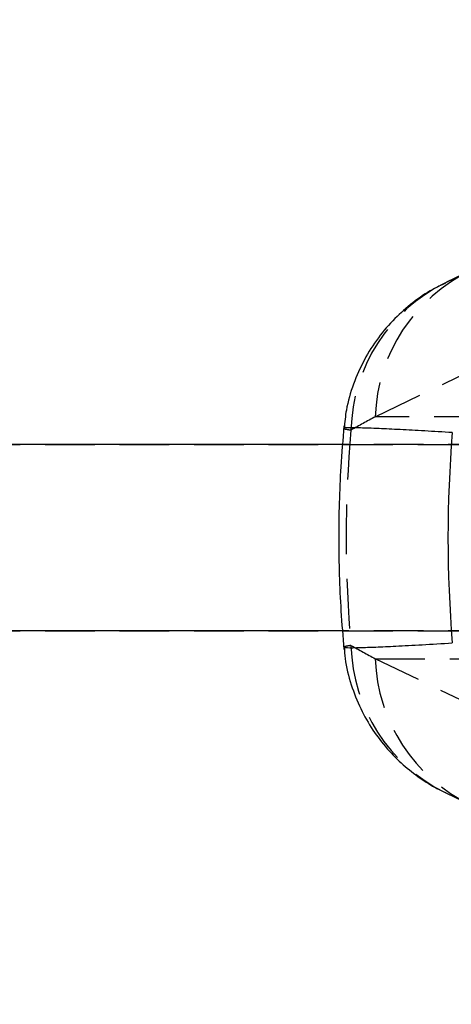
# Model space of a CAD drawing. Extents: x 70 to 753, y 26 to 580.
# Tile 3 of 18: x 306 to 328, y 74 to 124. Entities that reach past the tile are written whole.
import ezdxf

# ---------------------------------------------------------------- set-up
doc = ezdxf.new("R2010")
doc.units = 0
doc.header["$LTSCALE"] = 2
doc.linetypes.add('HIDDEN', pattern=[1.905, 1.27, -0.635])
doc.layers.get('0').update_dxf_attribs({"linetype": 'CONTINUOUS'})
doc.styles.add('SLDTEXTSTYLE0', font='TXT', dxfattribs={"width": 0.75})
doc.dimstyles.new('SLDDIMSTYLE0', dxfattribs={"dimtxt": 7, "dimasz": 6.604, "dimexe": 0, "dimexo": 0.0625, "dimgap": 1.75, "dimtad": 1, "dimdec": 0, "dimrnd": 1e-09, "dimzin": 12, "dimtxsty": 'SLDTEXTSTYLE0', "dimsah": 1, "dimcen": 0.09, "dimazin": 3, "dimtfac": 1, "dimtdec": 0, "dimtofl": 0, "dimtmove": 0, "dimatfit": 3, "dimtolj": 1, "dimtzin": 12})
doc.dimstyles.new('SLDDIMSTYLE2', dxfattribs={"dimtxt": 7, "dimasz": 6.604, "dimexe": 0, "dimexo": 0.0625, "dimgap": 1.75, "dimtad": 1, "dimdec": 3, "dimrnd": 1e-09, "dimzin": 12, "dimtxsty": 'SLDTEXTSTYLE0', "dimblk1": 'NONE', "dimsah": 1, "dimcen": 0, "dimazin": 3, "dimtfac": 1, "dimtdec": 3, "dimtmove": 0, "dimatfit": 3, "dimtolj": 1, "dimtzin": 12})

# ---------------------------------------------------------------- blocks, each defined once
blk = doc.blocks.new('_D_7')
at = {"color": 179, "linetype": 'CONTINUOUS'}
for p, q in [((199.42, 91.16), (199.42, 42.422)), ((344.453, 69.422), (344.453, 42.422)), ((344.453, 44.422), (199.42, 44.422))]:
    blk.add_line(p, q, dxfattribs=at)
for points in [[(199.42, 44.422), (206.024, 43.406), (206.024, 45.438)], [(344.453, 44.422), (337.849, 45.438), (337.849, 43.406)]]:
    blk.add_solid(points, dxfattribs=at)
at = {"color": 179, "linetype": 'CONTINUOUS', "insert": (269.225, 53.446, -50.05), "char_height": 7, "attachment_point": 1, "style": 'SLDTEXTSTYLE0'}
blk.add_mtext('145', dxfattribs=at)
blk = doc.blocks.new('_D_9')
at = {"color": 179, "linetype": 'CONTINUOUS'}
for p, q in [((199.42, 91.16), (199.42, 26.287)), ((399.453, 69.422), (399.453, 26.287)), ((399.453, 28.287), (199.42, 28.287))]:
    blk.add_line(p, q, dxfattribs=at)
for points in [[(199.42, 28.287), (206.024, 27.271), (206.024, 29.303)], [(399.453, 28.287), (392.849, 29.303), (392.849, 27.271)]]:
    blk.add_solid(points, dxfattribs=at)
at = {"color": 179, "linetype": 'CONTINUOUS', "insert": (290.51, 37.311, -50.05), "char_height": 7, "attachment_point": 1, "style": 'SLDTEXTSTYLE0'}
blk.add_mtext('200', dxfattribs=at)
blk = doc.blocks.new('_D_11')
at = {"color": 179, "linetype": 'CONTINUOUS'}
for q in [(310.675, 146.741), (359.627, 118.287)]:
    blk.add_line((352.278, 122.558), q, dxfattribs=at)
blk.add_solid([(352.278, 122.558), (347.08, 126.755), (346.058, 124.999)], dxfattribs=at)
at = {"color": 179, "linetype": 'CONTINUOUS', "char_height": 7, "attachment_point": 1, "rotation": 329.8316, "style": 'SLDTEXTSTYLE0'}
for s, insert in [('%%c', (315.18, 154.491, -50.05)), ('8,5', (324.36, 149.278, -50.05))]:
    blk.add_mtext(s, dxfattribs=dict(at, insert=insert))
blk = doc.blocks.new('_NONE')

msp = doc.modelspace()

# ---------------------------------------------------------------- linework, layer by layer
at = {"color": 7, "linetype": 'CONTINUOUS'}
for p, q in [((329.44147, 111.590932), (328.193728, 110.988825)), ((322.887492, 102.687308), (233.452917, 102.687308)), ((322.886594, 93.157307), (233.452917, 93.157307)), ((328.193728, 84.85579), (329.44147, 84.253683))]:
    msp.add_line(p, q, dxfattribs=at)
at = {"color": 7, "linetype": 'HIDDEN'}
for p, q in [((324.556526, 104.114723), (330.197316, 106.831853)), ((330.106821, 104.114723), (324.556526, 104.114723)), ((223.856584, 102.684807), (369.460799, 102.684807)), ((349.877242, 102.687308), (322.887492, 102.687308)), ((223.856584, 93.159807), (369.460799, 93.159807)), ((349.877242, 93.157307), (322.886594, 93.157307)), ((330.197316, 89.012762), (324.556526, 91.729892)), ((324.556526, 91.729892), (330.106821, 91.729892))]:
    msp.add_line(p, q, dxfattribs=at)
for centre, radius, start, end in [((333.167966, 103.822064), 8.616411, 115.6421411, 178.0535563), ((331.942342, 103.218838), 8.627921, 116.3495276, 178.5843298), ((331.941556, 92.625546), 8.627129, 181.4142649, 243.8074852), ((333.167966, 92.022551), 8.616411, 181.9464437, 244.3578589)]:
    msp.add_arc(centre, radius, start, end, dxfattribs=at)
at = {"color": 8, "linetype": 'CONTINUOUS'}
for centre, radius, start, end in [((331.722552, 103.462242), 8.312728, 91.3867125, 115.736625), ((331.722609, 92.382714), 8.31307, 244.4228481, 268.6129535)]:
    msp.add_arc(centre, radius, start, end, dxfattribs=at)
at = {"color": 7, "linetype": 'HIDDEN'}
for centre, major_axis, ratio, start_param, end_param in [((378.667318, 97.922307), (139.126312, 65.634543), 0.195554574, 1.876489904, 1.886131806), ((405.064338, 97.922307), (81.99419, 0), 0.866524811, 3.063968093, 3.219217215), ((378.667318, 97.922307), (139.126312, -65.634543), 0.195554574, 4.397053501, 4.406695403)]:
    msp.add_ellipse(centre, major_axis=major_axis, ratio=ratio, start_param=start_param, end_param=end_param, dxfattribs=at)
at = {"color": 7, "linetype": 'CONTINUOUS'}
msp.add_ellipse((405.064338, 97.922307), major_axis=(76.787614, 0), ratio=0.925279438, start_param=3.065821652, end_param=3.217363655, dxfattribs=at)
for points, knots in [([(328.128692, 110.92739), (327.918271, 110.832464), (327.333482, 110.568654), (326.468487, 109.960862), (325.525183, 109.137929), (324.686258, 108.159321), (323.96742, 107.03386), (323.418306, 105.788381), (323.068947, 104.602498), (322.997362, 103.830388), (322.968215, 103.51602)], [0, 0, 0, 0, 0.073351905, 0.203854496, 0.333022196, 0.469763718, 0.610842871, 0.754643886, 0.900102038, 1, 1, 1, 1]), ([(322.957177, 103.644903), (322.899191, 102.947581), (322.739312, 101.024904), (322.657476, 97.864026), (322.744416, 94.742046), (322.902046, 92.858486), (322.957177, 92.199712)], [0, 0, 0, 0, 0.183199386, 0.505123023, 0.826916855, 1, 1, 1, 1]), ([(322.972831, 92.329603), (322.983864, 92.133877), (323.020703, 91.480364), (323.301926, 90.415483), (323.779225, 89.186284), (324.408595, 88.086896), (325.144554, 87.124682), (325.958762, 86.303194), (326.818502, 85.633053), (327.548129, 85.16767), (327.998588, 84.959931), (328.142338, 84.893637)], [0, 0, 0, 0, 0.061892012, 0.206652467, 0.345258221, 0.478138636, 0.605471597, 0.727270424, 0.842674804, 0.949794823, 1, 1, 1, 1])]:
    msp.add_open_spline(points, degree=3, knots=knots, dxfattribs=at)
at = {"color": 8, "linetype": 'CONTINUOUS'}
for points, knots in [([(328.497049, 103.300687), (328.01622, 103.329746), (327.055338, 103.387817), (325.79547, 103.455658), (324.661173, 103.509484), (323.783683, 103.541133), (323.214836, 103.547912), (322.9481, 103.539365), (322.9742, 103.520209), (322.982219, 103.514324)], [0, 0, 0, 0, 0.148702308, 0.297164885, 0.449778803, 0.625767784, 0.776366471, 0.931301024, 1, 1, 1, 1]), ([(322.961286, 92.328701), (322.956608, 92.327009), (322.90978, 92.310076), (323.12627, 92.297656), (323.663215, 92.299878), (324.555685, 92.331144), (325.611958, 92.379565), (326.919735, 92.448849), (327.971278, 92.512235), (328.497049, 92.543927)], [0, 0, 0, 0, 0.017443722, 0.174622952, 0.374114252, 0.523929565, 0.673745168, 0.836872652, 1, 1, 1, 1])]:
    msp.add_open_spline(points, degree=3, knots=knots, dxfattribs=at)
at = {"color": 7, "linetype": 'HIDDEN'}
for points, knots in [([(322.982219, 103.514324), (322.975079, 103.508125), (322.954802, 103.490522), (323.174633, 103.455006), (323.317055, 103.431995)], [0, 0, 0, 0, 0.352127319, 1, 1, 1, 1]), ([(323.317055, 92.412619), (323.219089, 92.396943), (322.995696, 92.361197), (322.973659, 92.340385), (322.961286, 92.328701)], [0, 0, 0, 0, 0.438537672, 1, 1, 1, 1])]:
    msp.add_open_spline(points, degree=3, knots=knots, dxfattribs=at)

# ---------------------------------------------------------------- dimensions: what is measured, and where the dimension line sits
at = {"color": 179, "linetype": 'CONTINUOUS'}
dim = msp.add_diameter_dim_2p(p1=(359.62712, 118.286501), p2=(352.278425, 122.558113), dimstyle='SLDDIMSTYLE2', dxfattribs=at)
dim.commit()
dim.dimension.update_dxf_attribs({"geometry": '_D_11', "text_midpoint": (322.935948, 139.61419), "dimtype": 163})
dim = msp.add_linear_dim(base=(199.419897, 44.422307), p1=(344.452773, 71.422307), p2=(199.419897, 93.159807), dimstyle='SLDDIMSTYLE0', dxfattribs=at)
dim.commit()
dim.dimension.update_dxf_attribs({"geometry": '_D_7', "text_midpoint": (279.827576, 44.422307), "dimtype": 160})
dim = msp.add_linear_dim(base=(199.419897, 28.287412), p1=(399.452773, 71.422307), p2=(199.419897, 93.159807), angle=0, dimstyle='SLDDIMSTYLE0', dxfattribs=at)
dim.commit()
dim.dimension.update_dxf_attribs({"geometry": '_D_9', "text_midpoint": (301.112328, 28.287412), "dimtype": 160})

doc.saveas('drawing.dxf')
